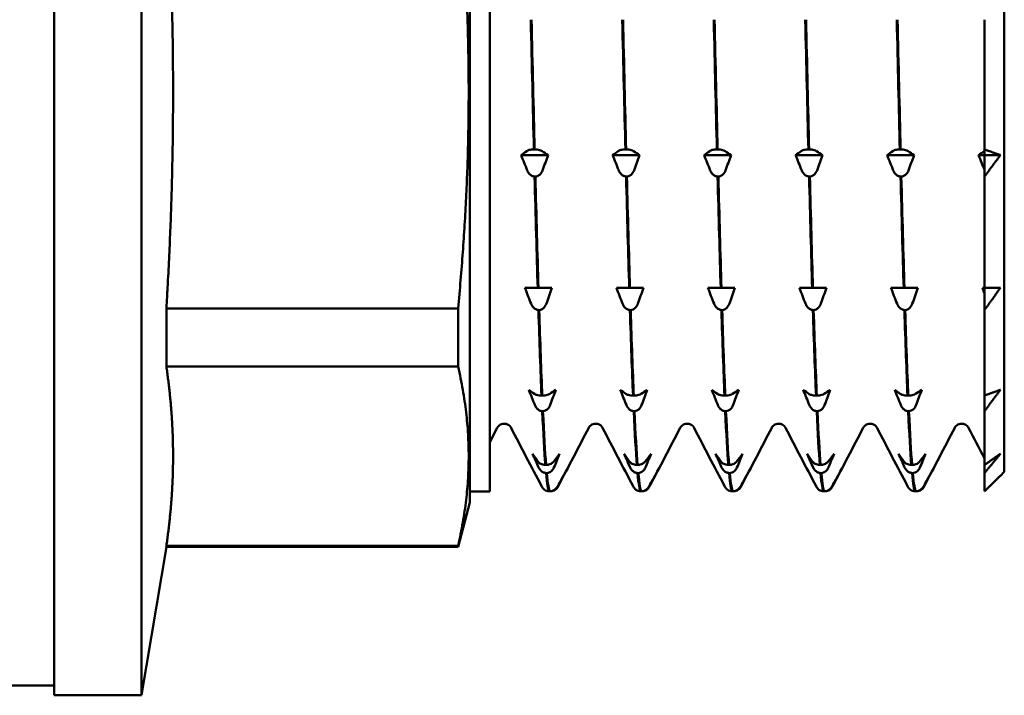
# Model space of a CAD drawing. Header units: millimetres. Extents: x 65 to 370, y 57 to 247.
# Tile 9 of 24: x 113 to 138, y 174 to 192. Entities that reach past the tile are written whole.
import ezdxf

# ---------------------------------------------------------------- set-up
doc = ezdxf.new("R2010")
doc.units = ezdxf.units.MM
doc.layers.add('Видимый контур (ГОСТ)', color=7, linetype='Continuous', lineweight=50)

msp = doc.modelspace()

# ---------------------------------------------------------------- linework, layer by layer
at = {"layer": 'Видимый контур (ГОСТ)'}
for p, q in [((114.302, 217.999), (114.302, 174.499)), ((116.502, 217.999), (116.502, 174.499)), ((124.802, 179.369), (124.802, 213.13)), ((125.302, 212.849), (125.302, 179.649)), ((138.302, 212.349), (138.302, 180.149)), ((137.802, 191.572), (137.802, 188.294)), ((126.777, 188.149), (126.095, 188.149)), ((126.418, 188.294), (126.437, 188.294)), ((129.089, 188.149), (128.407, 188.149)), ((128.729, 188.294), (128.749, 188.294)), ((131.4, 188.149), (130.718, 188.149)), ((131.041, 188.294), (131.06, 188.294)), ((133.712, 188.149), (133.029, 188.149)), ((133.352, 188.294), (133.371, 188.294)), ((136.023, 188.149), (135.341, 188.149)), ((135.663, 188.294), (135.683, 188.294)), ((137.802, 188.149), (137.652, 188.149)), ((137.802, 188.149), (137.802, 188.294)), ((137.802, 188.258), (137.802, 188.149)), ((138.202, 188.149), (137.802, 188.149)), ((137.802, 187.609), (137.802, 188.149)), ((137.802, 188.149), (137.802, 187.776)), ((126.455, 187.609), (126.435, 187.609)), ((128.766, 187.609), (128.747, 187.609)), ((131.078, 187.609), (131.058, 187.609)), ((133.389, 187.609), (133.37, 187.609)), ((135.7, 187.609), (135.681, 187.609)), ((137.802, 187.609), (137.802, 184.794)), ((126.192, 184.794), (126.333, 184.794)), ((126.333, 184.794), (126.514, 184.794)), ((126.514, 184.794), (126.534, 184.794)), ((126.534, 184.794), (126.72, 184.794)), ((126.72, 184.794), (126.874, 184.794)), ((128.503, 184.794), (128.644, 184.794)), ((128.644, 184.794), (128.826, 184.794)), ((128.826, 184.794), (128.845, 184.794)), ((128.845, 184.794), (129.031, 184.794)), ((129.031, 184.794), (129.185, 184.794)), ((130.814, 184.794), (130.956, 184.794)), ((130.956, 184.794), (131.137, 184.794)), ((131.137, 184.794), (131.156, 184.794)), ((131.156, 184.794), (131.343, 184.794)), ((131.343, 184.794), (131.497, 184.794)), ((133.126, 184.794), (133.267, 184.794)), ((133.267, 184.794), (133.448, 184.794)), ((133.448, 184.794), (133.468, 184.794)), ((133.468, 184.794), (133.654, 184.794)), ((133.654, 184.794), (133.808, 184.794)), ((135.437, 184.794), (135.578, 184.794)), ((135.578, 184.794), (135.76, 184.794)), ((135.76, 184.794), (135.779, 184.794)), ((135.779, 184.794), (135.966, 184.794)), ((135.966, 184.794), (136.119, 184.794)), ((137.749, 184.794), (137.802, 184.794)), ((137.802, 184.235), (137.802, 184.794)), ((137.802, 184.794), (137.802, 184.656)), ((117.133, 184.278), (124.502, 184.278)), ((117.133, 184.278), (117.133, 182.807)), ((124.502, 184.278), (124.502, 182.807)), ((126.551, 184.235), (126.532, 184.235)), ((128.863, 184.235), (128.843, 184.235)), ((131.174, 184.235), (131.154, 184.235)), ((133.485, 184.235), (133.466, 184.235)), ((135.797, 184.235), (135.777, 184.235)), ((137.802, 184.235), (137.802, 182.075)), ((117.133, 182.807), (124.502, 182.807)), ((126.61, 182.075), (126.63, 182.075)), ((128.922, 182.075), (128.941, 182.075)), ((131.233, 182.075), (131.253, 182.075)), ((133.545, 182.075), (133.564, 182.075)), ((135.856, 182.075), (135.875, 182.075)), ((137.802, 181.68), (137.802, 182.075)), ((126.647, 181.68), (126.628, 181.68)), ((128.959, 181.68), (128.939, 181.68)), ((131.27, 181.68), (131.251, 181.68)), ((133.582, 181.68), (133.562, 181.68)), ((135.893, 181.68), (135.874, 181.68)), ((137.802, 181.68), (137.802, 180.322)), ((125.491, 181.261), (125.302, 180.898)), ((126.707, 180.322), (126.726, 180.322)), ((126.744, 180.117), (126.724, 180.117)), ((129.018, 180.322), (129.038, 180.322)), ((129.055, 180.117), (129.036, 180.117)), ((131.33, 180.322), (131.349, 180.322)), ((131.367, 180.117), (131.347, 180.117)), ((133.641, 180.322), (133.66, 180.322)), ((133.678, 180.117), (133.659, 180.117)), ((135.952, 180.322), (135.972, 180.322)), ((135.989, 180.117), (135.97, 180.117)), ((137.802, 180.117), (137.802, 180.322)), ((137.802, 180.117), (137.802, 179.654)), ((138.302, 180.149), (138.202, 180.049)), ((125.302, 179.649), (124.802, 179.649)), ((126.803, 179.654), (126.823, 179.654)), ((126.84, 179.654), (126.823, 179.654)), ((129.114, 179.654), (129.134, 179.654)), ((129.151, 179.654), (129.134, 179.654)), ((131.426, 179.654), (131.445, 179.654)), ((131.463, 179.654), (131.445, 179.654)), ((133.737, 179.654), (133.757, 179.654)), ((133.774, 179.654), (133.757, 179.654)), ((136.049, 179.654), (136.068, 179.654)), ((136.086, 179.654), (136.068, 179.654)), ((124.802, 179.369), (124.502, 178.249)), ((117.133, 178.249), (116.502, 174.499)), ((117.133, 178.279), (124.502, 178.279)), ((117.133, 178.279), (117.133, 178.249)), ((117.133, 178.249), (124.502, 178.249)), ((124.502, 178.279), (124.502, 178.249)), ((114.302, 174.749), (108.302, 174.749)), ((116.502, 174.499), (114.302, 174.499))]:
    msp.add_line(p, q, dxfattribs=at)
for points, weights in [([(117.302, 189.744), (117.302, 192.398), (117.133, 195.209)], [1, 1.03152033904, 1.03363323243]), ([(124.502, 184.278), (125.023, 189.744), (124.502, 195.209)], [1, 1.05882352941, 1]), ([(117.133, 184.278), (117.302, 187.089), (117.302, 189.744)], [1.03363323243, 1.03152033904, 1]), ([(137.802, 188.294), (138.007, 188.221), (138.202, 188.149)], [1, 1.00018271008, 1.00007486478]), ([(138.202, 188.149), (138.007, 187.883), (137.802, 187.609)], [1.00007486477, 1.00018271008, 1]), ([(137.802, 184.794), (138.007, 184.794), (138.202, 184.794)], [1, 1.00018271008, 1.00007486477]), ([(138.202, 184.794), (138.007, 184.518), (137.802, 184.235)], [1.00007486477, 1.00018271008, 1]), ([(117.302, 180.543), (117.302, 181.643), (117.133, 182.807)], [1, 1.03152033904, 1.03363323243]), ([(124.502, 178.279), (125.023, 180.543), (124.502, 182.807)], [1, 1.05882352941, 1]), ([(137.802, 182.075), (138.007, 182.148), (138.202, 182.22)], [1, 1.00018271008, 1.00007486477]), ([(138.202, 182.22), (138.007, 181.953), (137.802, 181.68)], [1.00007486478, 1.00018271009, 1]), ([(137.802, 180.322), (138.007, 180.463), (138.202, 180.601)], [1, 1.00018271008, 1.00007486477]), ([(138.202, 180.601), (138.007, 180.362), (137.802, 180.117)], [1.00007486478, 1.00018271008, 1]), ([(117.133, 178.279), (117.302, 179.444), (117.302, 180.543)], [1.03363323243, 1.03152033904, 1]), ([(137.802, 179.654), (138.007, 179.854), (138.202, 180.049)], [1, 1.00018271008, 1.00007486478])]:
    msp.add_rational_spline(points, weights, degree=2, dxfattribs=at)
for points in [[(126.339, 191.572), (126.365, 190.435), (126.392, 189.334), (126.418, 188.294)], [(126.437, 188.294), (126.411, 189.334), (126.385, 190.435), (126.358, 191.572)], [(128.65, 191.572), (128.677, 190.435), (128.703, 189.334), (128.729, 188.294)], [(128.749, 188.294), (128.722, 189.334), (128.696, 190.435), (128.67, 191.572)], [(130.962, 191.572), (130.988, 190.435), (131.014, 189.334), (131.041, 188.294)], [(131.06, 188.294), (131.034, 189.334), (131.008, 190.435), (130.981, 191.572)], [(133.273, 191.572), (133.3, 190.435), (133.326, 189.334), (133.352, 188.294)], [(133.371, 188.294), (133.345, 189.334), (133.319, 190.435), (133.293, 191.572)], [(135.585, 191.572), (135.611, 190.435), (135.637, 189.334), (135.663, 188.294)], [(135.683, 188.294), (135.657, 189.334), (135.63, 190.435), (135.604, 191.572)], [(126.095, 188.149), (126.142, 188.184), (126.189, 188.218), (126.236, 188.252)], [(126.249, 187.765), (126.197, 187.893), (126.146, 188.021), (126.095, 188.149)], [(126.624, 188.252), (126.675, 188.218), (126.726, 188.184), (126.777, 188.149)], [(126.777, 188.149), (126.731, 188.021), (126.684, 187.893), (126.636, 187.765)], [(128.407, 188.149), (128.453, 188.184), (128.5, 188.218), (128.548, 188.252)], [(128.56, 187.765), (128.509, 187.893), (128.458, 188.021), (128.407, 188.149)], [(128.935, 188.252), (128.987, 188.218), (129.038, 188.184), (129.089, 188.149)], [(129.089, 188.149), (129.042, 188.021), (128.995, 187.893), (128.948, 187.765)], [(130.718, 188.149), (130.765, 188.184), (130.812, 188.218), (130.859, 188.252)], [(130.872, 187.765), (130.82, 187.893), (130.769, 188.021), (130.718, 188.149)], [(131.246, 188.252), (131.298, 188.218), (131.349, 188.184), (131.4, 188.149)], [(131.4, 188.149), (131.354, 188.021), (131.306, 187.893), (131.259, 187.765)], [(133.029, 188.149), (133.076, 188.184), (133.123, 188.218), (133.171, 188.252)], [(133.183, 187.765), (133.132, 187.893), (133.08, 188.021), (133.029, 188.149)], [(133.558, 188.252), (133.609, 188.218), (133.661, 188.184), (133.712, 188.149)], [(133.712, 188.149), (133.665, 188.021), (133.618, 187.893), (133.57, 187.765)], [(135.341, 188.149), (135.388, 188.184), (135.435, 188.218), (135.482, 188.252)], [(135.495, 187.765), (135.443, 187.893), (135.392, 188.021), (135.341, 188.149)], [(135.869, 188.252), (135.921, 188.218), (135.972, 188.184), (136.023, 188.149)], [(136.023, 188.149), (135.976, 188.021), (135.929, 187.893), (135.882, 187.765)], [(137.652, 188.149), (137.699, 188.184), (137.746, 188.218), (137.793, 188.252)], [(137.802, 187.776), (137.752, 187.9), (137.702, 188.025), (137.652, 188.149)], [(137.793, 188.252), (137.796, 188.254), (137.799, 188.256), (137.802, 188.258)], [(126.435, 187.609), (126.462, 186.597), (126.488, 185.652), (126.514, 184.794)], [(126.534, 184.794), (126.507, 185.652), (126.481, 186.597), (126.455, 187.609)], [(128.747, 187.609), (128.773, 186.597), (128.799, 185.652), (128.826, 184.794)], [(128.845, 184.794), (128.819, 185.652), (128.792, 186.597), (128.766, 187.609)], [(131.058, 187.609), (131.084, 186.597), (131.111, 185.652), (131.137, 184.794)], [(131.156, 184.794), (131.13, 185.652), (131.104, 186.597), (131.078, 187.609)], [(133.37, 187.609), (133.396, 186.597), (133.422, 185.652), (133.448, 184.794)], [(133.468, 184.794), (133.442, 185.652), (133.415, 186.597), (133.389, 187.609)], [(135.681, 187.609), (135.707, 186.597), (135.734, 185.652), (135.76, 184.794)], [(135.779, 184.794), (135.753, 185.652), (135.727, 186.597), (135.7, 187.609)], [(126.345, 184.397), (126.294, 184.529), (126.242, 184.662), (126.192, 184.794)], [(126.874, 184.794), (126.827, 184.662), (126.78, 184.529), (126.732, 184.397)], [(128.657, 184.397), (128.605, 184.529), (128.554, 184.662), (128.503, 184.794)], [(129.185, 184.794), (129.138, 184.662), (129.091, 184.529), (129.044, 184.397)], [(130.968, 184.397), (130.917, 184.529), (130.865, 184.662), (130.814, 184.794)], [(131.497, 184.794), (131.45, 184.662), (131.403, 184.529), (131.355, 184.397)], [(133.28, 184.397), (133.228, 184.529), (133.177, 184.662), (133.126, 184.794)], [(133.808, 184.794), (133.761, 184.662), (133.714, 184.529), (133.667, 184.397)], [(135.591, 184.397), (135.539, 184.529), (135.488, 184.662), (135.437, 184.794)], [(136.119, 184.794), (136.073, 184.662), (136.026, 184.529), (135.978, 184.397)], [(137.802, 184.656), (137.784, 184.702), (137.766, 184.748), (137.749, 184.794)], [(126.532, 184.235), (126.558, 183.417), (126.584, 182.692), (126.61, 182.075)], [(126.63, 182.075), (126.604, 182.692), (126.577, 183.417), (126.551, 184.235)], [(128.843, 184.235), (128.869, 183.417), (128.896, 182.692), (128.922, 182.075)], [(128.941, 182.075), (128.915, 182.692), (128.889, 183.417), (128.863, 184.235)], [(131.154, 184.235), (131.181, 183.417), (131.207, 182.692), (131.233, 182.075)], [(131.253, 182.075), (131.226, 182.692), (131.2, 183.417), (131.174, 184.235)], [(133.466, 184.235), (133.492, 183.417), (133.518, 182.692), (133.545, 182.075)], [(133.564, 182.075), (133.538, 182.692), (133.512, 183.417), (133.485, 184.235)], [(135.777, 184.235), (135.804, 183.417), (135.83, 182.692), (135.856, 182.075)], [(135.875, 182.075), (135.849, 182.692), (135.823, 183.417), (135.797, 184.235)], [(126.442, 181.836), (126.39, 181.964), (126.339, 182.092), (126.288, 182.22)], [(126.288, 182.22), (126.335, 182.185), (126.382, 182.151), (126.429, 182.117)], [(126.816, 182.117), (126.868, 182.151), (126.919, 182.185), (126.97, 182.22)], [(126.97, 182.22), (126.923, 182.092), (126.876, 181.964), (126.829, 181.836)], [(128.599, 182.22), (128.646, 182.185), (128.693, 182.151), (128.74, 182.117)], [(128.753, 181.836), (128.701, 181.964), (128.65, 182.092), (128.599, 182.22)], [(129.128, 182.117), (129.179, 182.151), (129.231, 182.185), (129.281, 182.22)], [(129.281, 182.22), (129.235, 182.092), (129.188, 181.964), (129.14, 181.836)], [(130.911, 182.22), (130.957, 182.185), (131.004, 182.151), (131.052, 182.117)], [(131.064, 181.836), (131.013, 181.964), (130.962, 182.092), (130.911, 182.22)], [(131.439, 182.117), (131.491, 182.151), (131.542, 182.185), (131.593, 182.22)], [(131.593, 182.22), (131.546, 182.092), (131.499, 181.964), (131.452, 181.836)], [(133.222, 182.22), (133.269, 182.185), (133.316, 182.151), (133.363, 182.117)], [(133.376, 181.836), (133.324, 181.964), (133.273, 182.092), (133.222, 182.22)], [(133.75, 182.117), (133.802, 182.151), (133.853, 182.185), (133.904, 182.22)], [(133.904, 182.22), (133.858, 182.092), (133.81, 181.964), (133.763, 181.836)], [(135.533, 182.22), (135.58, 182.185), (135.627, 182.151), (135.675, 182.117)], [(135.687, 181.836), (135.636, 181.964), (135.584, 182.092), (135.533, 182.22)], [(136.062, 182.117), (136.113, 182.151), (136.165, 182.185), (136.216, 182.22)], [(136.216, 182.22), (136.169, 182.092), (136.122, 181.964), (136.074, 181.836)], [(126.628, 181.68), (126.654, 181.112), (126.681, 180.656), (126.707, 180.322)], [(126.726, 180.322), (126.7, 180.656), (126.674, 181.112), (126.647, 181.68)], [(128.939, 181.68), (128.966, 181.112), (128.992, 180.656), (129.018, 180.322)], [(129.038, 180.322), (129.011, 180.656), (128.985, 181.112), (128.959, 181.68)], [(131.251, 181.68), (131.277, 181.112), (131.303, 180.656), (131.33, 180.322)], [(131.349, 180.322), (131.323, 180.656), (131.296, 181.112), (131.27, 181.68)], [(133.562, 181.68), (133.588, 181.112), (133.615, 180.656), (133.641, 180.322)], [(133.66, 180.322), (133.634, 180.656), (133.608, 181.112), (133.582, 181.68)], [(135.874, 181.68), (135.9, 181.112), (135.926, 180.656), (135.952, 180.322)], [(135.972, 180.322), (135.946, 180.656), (135.919, 181.112), (135.893, 181.68)], [(126.612, 179.781), (126.355, 180.274), (126.098, 180.768), (125.841, 181.261)], [(127.802, 181.261), (127.545, 180.768), (127.288, 180.274), (127.031, 179.781)], [(128.924, 179.781), (128.667, 180.274), (128.409, 180.768), (128.152, 181.261)], [(130.114, 181.261), (129.856, 180.768), (129.599, 180.274), (129.342, 179.781)], [(131.235, 179.781), (130.978, 180.274), (130.721, 180.768), (130.464, 181.261)], [(132.425, 181.261), (132.168, 180.768), (131.911, 180.274), (131.654, 179.781)], [(133.546, 179.781), (133.289, 180.274), (133.032, 180.768), (132.775, 181.261)], [(134.736, 181.261), (134.479, 180.768), (134.222, 180.274), (133.965, 179.781)], [(135.858, 179.781), (135.601, 180.274), (135.344, 180.768), (135.087, 181.261)], [(137.048, 181.261), (136.791, 180.768), (136.534, 180.274), (136.277, 179.781)], [(137.802, 180.486), (137.667, 180.745), (137.533, 181.003), (137.398, 181.261)], [(126.538, 180.257), (126.486, 180.372), (126.435, 180.486), (126.384, 180.601)], [(126.384, 180.601), (126.431, 180.535), (126.478, 180.469), (126.525, 180.403)], [(126.913, 180.403), (126.964, 180.469), (127.015, 180.535), (127.066, 180.601)], [(127.066, 180.601), (127.02, 180.486), (126.973, 180.372), (126.925, 180.257)], [(128.696, 180.601), (128.742, 180.535), (128.789, 180.469), (128.837, 180.403)], [(128.849, 180.257), (128.798, 180.372), (128.747, 180.486), (128.696, 180.601)], [(129.224, 180.403), (129.276, 180.469), (129.327, 180.535), (129.378, 180.601)], [(129.378, 180.601), (129.331, 180.486), (129.284, 180.372), (129.237, 180.257)], [(131.007, 180.601), (131.054, 180.535), (131.101, 180.469), (131.148, 180.403)], [(131.161, 180.257), (131.109, 180.372), (131.058, 180.486), (131.007, 180.601)], [(131.535, 180.403), (131.587, 180.469), (131.638, 180.535), (131.689, 180.601)], [(131.689, 180.601), (131.642, 180.486), (131.595, 180.372), (131.548, 180.257)], [(133.318, 180.601), (133.365, 180.535), (133.412, 180.469), (133.46, 180.403)], [(133.472, 180.257), (133.421, 180.372), (133.369, 180.486), (133.318, 180.601)], [(133.847, 180.403), (133.898, 180.469), (133.95, 180.535), (134.001, 180.601)], [(134.001, 180.601), (133.954, 180.486), (133.907, 180.372), (133.859, 180.257)], [(135.63, 180.601), (135.676, 180.535), (135.724, 180.469), (135.771, 180.403)], [(135.784, 180.257), (135.732, 180.372), (135.681, 180.486), (135.63, 180.601)], [(136.158, 180.403), (136.21, 180.469), (136.261, 180.535), (136.312, 180.601)], [(136.312, 180.601), (136.265, 180.486), (136.218, 180.372), (136.171, 180.257)], [(126.724, 180.117), (126.751, 179.838), (126.777, 179.682), (126.803, 179.654)], [(126.823, 179.654), (126.796, 179.682), (126.77, 179.838), (126.744, 180.117)], [(129.036, 180.117), (129.062, 179.838), (129.088, 179.682), (129.114, 179.654)], [(129.134, 179.654), (129.108, 179.682), (129.081, 179.838), (129.055, 180.117)], [(131.347, 180.117), (131.373, 179.838), (131.4, 179.682), (131.426, 179.654)], [(131.445, 179.654), (131.419, 179.682), (131.393, 179.838), (131.367, 180.117)], [(133.659, 180.117), (133.685, 179.838), (133.711, 179.682), (133.737, 179.654)], [(133.757, 179.654), (133.73, 179.682), (133.704, 179.838), (133.678, 180.117)], [(135.97, 180.117), (135.996, 179.838), (136.022, 179.682), (136.049, 179.654)], [(136.068, 179.654), (136.042, 179.682), (136.016, 179.838), (135.989, 180.117)], [(127.009, 179.768), (127.06, 179.862), (127.112, 179.955), (127.163, 180.049)], [(127.163, 180.049), (127.116, 179.955), (127.069, 179.862), (127.021, 179.768)], [(129.32, 179.768), (129.372, 179.862), (129.423, 179.955), (129.474, 180.049)], [(129.474, 180.049), (129.427, 179.955), (129.38, 179.862), (129.333, 179.768)], [(131.632, 179.768), (131.683, 179.862), (131.735, 179.955), (131.785, 180.049)], [(131.785, 180.049), (131.739, 179.955), (131.692, 179.862), (131.644, 179.768)], [(133.943, 179.768), (133.995, 179.862), (134.046, 179.955), (134.097, 180.049)], [(134.097, 180.049), (134.05, 179.955), (134.003, 179.862), (133.956, 179.768)], [(136.254, 179.768), (136.306, 179.862), (136.357, 179.955), (136.408, 180.049)], [(136.408, 180.049), (136.362, 179.955), (136.314, 179.862), (136.267, 179.768)], [(126.666, 179.71), (126.635, 179.738), (126.622, 179.762), (126.612, 179.781)], [(127.031, 179.781), (127.021, 179.762), (127.008, 179.738), (126.977, 179.71)], [(128.977, 179.71), (128.947, 179.738), (128.934, 179.762), (128.924, 179.781)], [(129.342, 179.781), (129.332, 179.762), (129.319, 179.738), (129.289, 179.71)], [(131.289, 179.71), (131.258, 179.738), (131.245, 179.762), (131.235, 179.781)], [(131.654, 179.781), (131.644, 179.762), (131.631, 179.738), (131.6, 179.71)], [(133.6, 179.71), (133.569, 179.738), (133.556, 179.762), (133.546, 179.781)], [(133.965, 179.781), (133.955, 179.762), (133.942, 179.738), (133.912, 179.71)], [(135.911, 179.71), (135.881, 179.738), (135.868, 179.762), (135.858, 179.781)], [(136.277, 179.781), (136.267, 179.762), (136.253, 179.738), (136.223, 179.71)]]:
    msp.add_open_spline(points, degree=3, dxfattribs=at)
for points, knots in [([(126.236, 188.252), (126.244, 188.257), (126.253, 188.262), (126.274, 188.272), (126.286, 188.276), (126.317, 188.284), (126.337, 188.287), (126.377, 188.292), (126.397, 188.294), (126.418, 188.294)], [-0.02572708, -0.02572708, -0.02572708, -0.02572708, -0.01933654, -0.01933654, -0.01337878, -0.01337878, -0.00623494, -0.00623494, 0, 0, 0, 0]), ([(126.437, 188.294), (126.449, 188.294), (126.46, 188.293), (126.482, 188.292), (126.493, 188.291), (126.525, 188.287), (126.545, 188.283), (126.587, 188.271), (126.608, 188.262), (126.624, 188.252)], [-0.02885716, -0.02885716, -0.02885716, -0.02885716, -0.02499573, -0.02499573, -0.02102795, -0.02102795, -0.01254855, -0.01254855, 0, 0, 0, 0]), ([(128.548, 188.252), (128.555, 188.257), (128.564, 188.262), (128.586, 188.272), (128.598, 188.276), (128.629, 188.284), (128.648, 188.287), (128.688, 188.292), (128.709, 188.294), (128.729, 188.294)], [-0.02572708, -0.02572708, -0.02572708, -0.02572708, -0.01933654, -0.01933654, -0.01337878, -0.01337878, -0.00623494, -0.00623494, 0, 0, 0, 0]), ([(128.749, 188.294), (128.76, 188.294), (128.771, 188.293), (128.793, 188.292), (128.804, 188.291), (128.837, 188.287), (128.856, 188.283), (128.899, 188.271), (128.92, 188.262), (128.935, 188.252)], [-0.02885716, -0.02885716, -0.02885716, -0.02885716, -0.02499573, -0.02499573, -0.02102795, -0.02102795, -0.01254855, -0.01254855, 0, 0, 0, 0]), ([(130.859, 188.252), (130.867, 188.257), (130.876, 188.262), (130.897, 188.272), (130.909, 188.276), (130.94, 188.284), (130.959, 188.287), (131, 188.292), (131.02, 188.294), (131.041, 188.294)], [-0.02572708, -0.02572708, -0.02572708, -0.02572708, -0.01933654, -0.01933654, -0.01337878, -0.01337878, -0.00623494, -0.00623494, 0, 0, 0, 0]), ([(131.06, 188.294), (131.071, 188.294), (131.082, 188.293), (131.105, 188.292), (131.115, 188.291), (131.148, 188.287), (131.168, 188.283), (131.21, 188.271), (131.231, 188.262), (131.246, 188.252)], [-0.02885716, -0.02885716, -0.02885716, -0.02885716, -0.02499573, -0.02499573, -0.02102795, -0.02102795, -0.01254855, -0.01254855, 0, 0, 0, 0]), ([(133.171, 188.252), (133.178, 188.257), (133.187, 188.262), (133.208, 188.272), (133.221, 188.276), (133.251, 188.284), (133.271, 188.287), (133.311, 188.292), (133.331, 188.294), (133.352, 188.294)], [-0.02572708, -0.02572708, -0.02572708, -0.02572708, -0.01933654, -0.01933654, -0.01337878, -0.01337878, -0.00623494, -0.00623494, 0, 0, 0, 0]), ([(133.371, 188.294), (133.383, 188.294), (133.394, 188.293), (133.416, 188.292), (133.427, 188.291), (133.459, 188.287), (133.479, 188.283), (133.522, 188.271), (133.543, 188.262), (133.558, 188.252)], [-0.02885716, -0.02885716, -0.02885716, -0.02885716, -0.02499573, -0.02499573, -0.02102795, -0.02102795, -0.01254855, -0.01254855, 0, 0, 0, 0]), ([(135.482, 188.252), (135.489, 188.257), (135.498, 188.262), (135.52, 188.272), (135.532, 188.276), (135.563, 188.284), (135.582, 188.287), (135.623, 188.292), (135.643, 188.294), (135.663, 188.294)], [-0.02572708, -0.02572708, -0.02572708, -0.02572708, -0.01933654, -0.01933654, -0.01337878, -0.01337878, -0.00623494, -0.00623494, 0, 0, 0, 0]), ([(135.683, 188.294), (135.694, 188.294), (135.705, 188.293), (135.727, 188.292), (135.738, 188.291), (135.771, 188.287), (135.791, 188.283), (135.833, 188.271), (135.854, 188.262), (135.869, 188.252)], [-0.02885716, -0.02885716, -0.02885716, -0.02885716, -0.02499573, -0.02499573, -0.02102795, -0.02102795, -0.01254855, -0.01254855, 0, 0, 0, 0]), ([(126.435, 187.609), (126.424, 187.61), (126.413, 187.612), (126.391, 187.617), (126.38, 187.621), (126.347, 187.637), (126.328, 187.652), (126.285, 187.695), (126.264, 187.728), (126.249, 187.765)], [-0.02885716, -0.02885716, -0.02885716, -0.02885716, -0.02499573, -0.02499573, -0.02102795, -0.02102795, -0.01254855, -0.01254855, 0, 0, 0, 0]), ([(126.636, 187.765), (126.629, 187.746), (126.62, 187.727), (126.598, 187.693), (126.586, 187.678), (126.555, 187.647), (126.536, 187.634), (126.496, 187.615), (126.476, 187.61), (126.455, 187.609)], [-0.02572708, -0.02572708, -0.02572708, -0.02572708, -0.01933654, -0.01933654, -0.01337878, -0.01337878, -0.00623494, -0.00623494, 0, 0, 0, 0]), ([(128.747, 187.609), (128.736, 187.61), (128.724, 187.612), (128.702, 187.617), (128.691, 187.621), (128.659, 187.637), (128.639, 187.652), (128.597, 187.695), (128.576, 187.728), (128.56, 187.765)], [-0.02885716, -0.02885716, -0.02885716, -0.02885716, -0.02499573, -0.02499573, -0.02102795, -0.02102795, -0.01254855, -0.01254855, 0, 0, 0, 0]), ([(128.948, 187.765), (128.94, 187.746), (128.931, 187.727), (128.91, 187.693), (128.898, 187.678), (128.867, 187.647), (128.848, 187.634), (128.807, 187.615), (128.787, 187.61), (128.766, 187.609)], [-0.02572708, -0.02572708, -0.02572708, -0.02572708, -0.01933654, -0.01933654, -0.01337878, -0.01337878, -0.00623494, -0.00623494, 0, 0, 0, 0]), ([(131.058, 187.609), (131.047, 187.61), (131.036, 187.612), (131.014, 187.617), (131.003, 187.621), (130.97, 187.637), (130.95, 187.652), (130.908, 187.695), (130.887, 187.728), (130.872, 187.765)], [-0.02885716, -0.02885716, -0.02885716, -0.02885716, -0.02499573, -0.02499573, -0.02102795, -0.02102795, -0.01254855, -0.01254855, 0, 0, 0, 0]), ([(131.259, 187.765), (131.252, 187.746), (131.243, 187.727), (131.221, 187.693), (131.209, 187.678), (131.178, 187.647), (131.159, 187.634), (131.118, 187.615), (131.098, 187.61), (131.078, 187.609)], [-0.02572708, -0.02572708, -0.02572708, -0.02572708, -0.01933654, -0.01933654, -0.01337878, -0.01337878, -0.00623494, -0.00623494, 0, 0, 0, 0]), ([(133.37, 187.609), (133.358, 187.61), (133.347, 187.612), (133.325, 187.617), (133.314, 187.621), (133.282, 187.637), (133.262, 187.652), (133.219, 187.695), (133.198, 187.728), (133.183, 187.765)], [-0.02885716, -0.02885716, -0.02885716, -0.02885716, -0.02499573, -0.02499573, -0.02102795, -0.02102795, -0.01254855, -0.01254855, 0, 0, 0, 0]), ([(133.57, 187.765), (133.563, 187.746), (133.554, 187.727), (133.533, 187.693), (133.52, 187.678), (133.49, 187.647), (133.47, 187.634), (133.43, 187.615), (133.41, 187.61), (133.389, 187.609)], [-0.02572708, -0.02572708, -0.02572708, -0.02572708, -0.01933654, -0.01933654, -0.01337878, -0.01337878, -0.00623494, -0.00623494, 0, 0, 0, 0]), ([(135.681, 187.609), (135.67, 187.61), (135.659, 187.612), (135.636, 187.617), (135.626, 187.621), (135.593, 187.637), (135.573, 187.652), (135.531, 187.695), (135.51, 187.728), (135.495, 187.765)], [-0.02885716, -0.02885716, -0.02885716, -0.02885716, -0.02499573, -0.02499573, -0.02102795, -0.02102795, -0.01254855, -0.01254855, 0, 0, 0, 0]), ([(135.882, 187.765), (135.875, 187.746), (135.865, 187.727), (135.844, 187.693), (135.832, 187.678), (135.801, 187.647), (135.782, 187.634), (135.741, 187.615), (135.721, 187.61), (135.7, 187.609)], [-0.02572708, -0.02572708, -0.02572708, -0.02572708, -0.01933654, -0.01933654, -0.01337878, -0.01337878, -0.00623494, -0.00623494, 0, 0, 0, 0]), ([(126.532, 184.235), (126.52, 184.236), (126.509, 184.238), (126.487, 184.244), (126.476, 184.248), (126.444, 184.264), (126.424, 184.279), (126.381, 184.324), (126.361, 184.358), (126.345, 184.397)], [-0.02885716, -0.02885716, -0.02885716, -0.02885716, -0.02499573, -0.02499573, -0.02102795, -0.02102795, -0.01254855, -0.01254855, 0, 0, 0, 0]), ([(126.732, 184.397), (126.725, 184.377), (126.716, 184.357), (126.695, 184.322), (126.683, 184.306), (126.652, 184.275), (126.632, 184.26), (126.592, 184.241), (126.572, 184.236), (126.551, 184.235)], [-0.02572708, -0.02572708, -0.02572708, -0.02572708, -0.01933654, -0.01933654, -0.01337878, -0.01337878, -0.00623494, -0.00623494, 0, 0, 0, 0]), ([(128.843, 184.235), (128.832, 184.236), (128.821, 184.238), (128.799, 184.244), (128.788, 184.248), (128.755, 184.264), (128.735, 184.279), (128.693, 184.324), (128.672, 184.358), (128.657, 184.397)], [-0.02885716, -0.02885716, -0.02885716, -0.02885716, -0.02499573, -0.02499573, -0.02102795, -0.02102795, -0.01254855, -0.01254855, 0, 0, 0, 0]), ([(129.044, 184.397), (129.037, 184.377), (129.028, 184.357), (129.006, 184.322), (128.994, 184.306), (128.963, 184.275), (128.944, 184.26), (128.903, 184.241), (128.883, 184.236), (128.863, 184.235)], [-0.02572708, -0.02572708, -0.02572708, -0.02572708, -0.01933654, -0.01933654, -0.01337878, -0.01337878, -0.00623494, -0.00623494, 0, 0, 0, 0]), ([(131.154, 184.235), (131.143, 184.236), (131.132, 184.238), (131.11, 184.244), (131.099, 184.248), (131.067, 184.264), (131.047, 184.279), (131.004, 184.324), (130.983, 184.358), (130.968, 184.397)], [-0.02885716, -0.02885716, -0.02885716, -0.02885716, -0.02499573, -0.02499573, -0.02102795, -0.02102795, -0.01254855, -0.01254855, 0, 0, 0, 0]), ([(131.355, 184.397), (131.348, 184.377), (131.339, 184.357), (131.317, 184.322), (131.305, 184.306), (131.275, 184.275), (131.255, 184.26), (131.215, 184.241), (131.195, 184.236), (131.174, 184.235)], [-0.02572708, -0.02572708, -0.02572708, -0.02572708, -0.01933654, -0.01933654, -0.01337878, -0.01337878, -0.00623494, -0.00623494, 0, 0, 0, 0]), ([(133.466, 184.235), (133.455, 184.236), (133.443, 184.238), (133.421, 184.244), (133.411, 184.248), (133.378, 184.264), (133.358, 184.279), (133.316, 184.324), (133.295, 184.358), (133.28, 184.397)], [-0.02885716, -0.02885716, -0.02885716, -0.02885716, -0.02499573, -0.02499573, -0.02102795, -0.02102795, -0.01254855, -0.01254855, 0, 0, 0, 0]), ([(133.667, 184.397), (133.659, 184.377), (133.65, 184.357), (133.629, 184.322), (133.617, 184.306), (133.586, 184.275), (133.567, 184.26), (133.526, 184.241), (133.506, 184.236), (133.485, 184.235)], [-0.02572708, -0.02572708, -0.02572708, -0.02572708, -0.01933654, -0.01933654, -0.01337878, -0.01337878, -0.00623494, -0.00623494, 0, 0, 0, 0]), ([(135.777, 184.235), (135.766, 184.236), (135.755, 184.238), (135.733, 184.244), (135.722, 184.248), (135.689, 184.264), (135.67, 184.279), (135.627, 184.324), (135.606, 184.358), (135.591, 184.397)], [-0.02885716, -0.02885716, -0.02885716, -0.02885716, -0.02499573, -0.02499573, -0.02102795, -0.02102795, -0.01254855, -0.01254855, 0, 0, 0, 0]), ([(135.978, 184.397), (135.971, 184.377), (135.962, 184.357), (135.94, 184.322), (135.928, 184.306), (135.897, 184.275), (135.878, 184.26), (135.838, 184.241), (135.817, 184.236), (135.797, 184.235)], [-0.02572708, -0.02572708, -0.02572708, -0.02572708, -0.01933654, -0.01933654, -0.01337878, -0.01337878, -0.00623494, -0.00623494, 0, 0, 0, 0]), ([(126.429, 182.117), (126.436, 182.112), (126.445, 182.107), (126.467, 182.097), (126.479, 182.093), (126.51, 182.085), (126.529, 182.081), (126.57, 182.077), (126.59, 182.075), (126.61, 182.075)], [-0.02572708, -0.02572708, -0.02572708, -0.02572708, -0.01933654, -0.01933654, -0.01337878, -0.01337878, -0.00623494, -0.00623494, 0, 0, 0, 0]), ([(126.63, 182.075), (126.641, 182.075), (126.652, 182.076), (126.674, 182.077), (126.685, 182.078), (126.718, 182.082), (126.738, 182.086), (126.78, 182.098), (126.801, 182.107), (126.816, 182.117)], [-0.02885716, -0.02885716, -0.02885716, -0.02885716, -0.02499573, -0.02499573, -0.02102795, -0.02102795, -0.01254855, -0.01254855, 0, 0, 0, 0]), ([(128.74, 182.117), (128.748, 182.112), (128.757, 182.107), (128.778, 182.097), (128.79, 182.093), (128.821, 182.085), (128.841, 182.081), (128.881, 182.077), (128.901, 182.075), (128.922, 182.075)], [-0.02572708, -0.02572708, -0.02572708, -0.02572708, -0.01933654, -0.01933654, -0.01337878, -0.01337878, -0.00623494, -0.00623494, 0, 0, 0, 0]), ([(128.941, 182.075), (128.953, 182.075), (128.964, 182.076), (128.986, 182.077), (128.997, 182.078), (129.029, 182.082), (129.049, 182.086), (129.091, 182.098), (129.112, 182.107), (129.128, 182.117)], [-0.02885716, -0.02885716, -0.02885716, -0.02885716, -0.02499573, -0.02499573, -0.02102795, -0.02102795, -0.01254855, -0.01254855, 0, 0, 0, 0]), ([(131.052, 182.117), (131.059, 182.112), (131.068, 182.107), (131.09, 182.097), (131.102, 182.093), (131.133, 182.085), (131.152, 182.081), (131.192, 182.077), (131.213, 182.075), (131.233, 182.075)], [-0.02572708, -0.02572708, -0.02572708, -0.02572708, -0.01933654, -0.01933654, -0.01337878, -0.01337878, -0.00623494, -0.00623494, 0, 0, 0, 0]), ([(131.253, 182.075), (131.264, 182.075), (131.275, 182.076), (131.297, 182.077), (131.308, 182.078), (131.341, 182.082), (131.36, 182.086), (131.403, 182.098), (131.424, 182.107), (131.439, 182.117)], [-0.02885716, -0.02885716, -0.02885716, -0.02885716, -0.02499573, -0.02499573, -0.02102795, -0.02102795, -0.01254855, -0.01254855, 0, 0, 0, 0]), ([(133.363, 182.117), (133.371, 182.112), (133.38, 182.107), (133.401, 182.097), (133.413, 182.093), (133.444, 182.085), (133.463, 182.081), (133.504, 182.077), (133.524, 182.075), (133.545, 182.075)], [-0.02572708, -0.02572708, -0.02572708, -0.02572708, -0.01933654, -0.01933654, -0.01337878, -0.01337878, -0.00623494, -0.00623494, 0, 0, 0, 0]), ([(133.564, 182.075), (133.575, 182.075), (133.586, 182.076), (133.609, 182.077), (133.619, 182.078), (133.652, 182.082), (133.672, 182.086), (133.714, 182.098), (133.735, 182.107), (133.75, 182.117)], [-0.02885716, -0.02885716, -0.02885716, -0.02885716, -0.02499573, -0.02499573, -0.02102795, -0.02102795, -0.01254855, -0.01254855, 0, 0, 0, 0]), ([(135.675, 182.117), (135.682, 182.112), (135.691, 182.107), (135.713, 182.097), (135.725, 182.093), (135.755, 182.085), (135.775, 182.081), (135.815, 182.077), (135.835, 182.075), (135.856, 182.075)], [-0.02572708, -0.02572708, -0.02572708, -0.02572708, -0.01933654, -0.01933654, -0.01337878, -0.01337878, -0.00623494, -0.00623494, 0, 0, 0, 0]), ([(135.875, 182.075), (135.887, 182.075), (135.898, 182.076), (135.92, 182.077), (135.931, 182.078), (135.963, 182.082), (135.983, 182.086), (136.026, 182.098), (136.047, 182.107), (136.062, 182.117)], [-0.02885716, -0.02885716, -0.02885716, -0.02885716, -0.02499573, -0.02499573, -0.02102795, -0.02102795, -0.01254855, -0.01254855, 0, 0, 0, 0]), ([(126.628, 181.68), (126.617, 181.68), (126.606, 181.682), (126.584, 181.688), (126.573, 181.692), (126.54, 181.708), (126.52, 181.722), (126.478, 181.765), (126.457, 181.798), (126.442, 181.836)], [-0.02885716, -0.02885716, -0.02885716, -0.02885716, -0.02499573, -0.02499573, -0.02102795, -0.02102795, -0.01254855, -0.01254855, 0, 0, 0, 0]), ([(126.829, 181.836), (126.822, 181.816), (126.812, 181.797), (126.791, 181.763), (126.779, 181.748), (126.748, 181.718), (126.729, 181.704), (126.688, 181.686), (126.668, 181.681), (126.647, 181.68)], [-0.02572708, -0.02572708, -0.02572708, -0.02572708, -0.01933654, -0.01933654, -0.01337878, -0.01337878, -0.00623494, -0.00623494, 0, 0, 0, 0]), ([(128.939, 181.68), (128.928, 181.68), (128.917, 181.682), (128.895, 181.688), (128.884, 181.692), (128.851, 181.708), (128.832, 181.722), (128.789, 181.765), (128.768, 181.798), (128.753, 181.836)], [-0.02885716, -0.02885716, -0.02885716, -0.02885716, -0.02499573, -0.02499573, -0.02102795, -0.02102795, -0.01254855, -0.01254855, 0, 0, 0, 0]), ([(129.14, 181.836), (129.133, 181.816), (129.124, 181.797), (129.102, 181.763), (129.09, 181.748), (129.059, 181.718), (129.04, 181.704), (129, 181.686), (128.98, 181.681), (128.959, 181.68)], [-0.02572708, -0.02572708, -0.02572708, -0.02572708, -0.01933654, -0.01933654, -0.01337878, -0.01337878, -0.00623494, -0.00623494, 0, 0, 0, 0]), ([(131.251, 181.68), (131.24, 181.68), (131.228, 181.682), (131.206, 181.688), (131.195, 181.692), (131.163, 181.708), (131.143, 181.722), (131.101, 181.765), (131.08, 181.798), (131.064, 181.836)], [-0.02885716, -0.02885716, -0.02885716, -0.02885716, -0.02499573, -0.02499573, -0.02102795, -0.02102795, -0.01254855, -0.01254855, 0, 0, 0, 0]), ([(131.452, 181.836), (131.444, 181.816), (131.435, 181.797), (131.414, 181.763), (131.402, 181.748), (131.371, 181.718), (131.352, 181.704), (131.311, 181.686), (131.291, 181.681), (131.27, 181.68)], [-0.02572708, -0.02572708, -0.02572708, -0.02572708, -0.01933654, -0.01933654, -0.01337878, -0.01337878, -0.00623494, -0.00623494, 0, 0, 0, 0]), ([(133.562, 181.68), (133.551, 181.68), (133.54, 181.682), (133.518, 181.688), (133.507, 181.692), (133.474, 181.708), (133.455, 181.722), (133.412, 181.765), (133.391, 181.798), (133.376, 181.836)], [-0.02885716, -0.02885716, -0.02885716, -0.02885716, -0.02499573, -0.02499573, -0.02102795, -0.02102795, -0.01254855, -0.01254855, 0, 0, 0, 0]), ([(133.763, 181.836), (133.756, 181.816), (133.747, 181.797), (133.725, 181.763), (133.713, 181.748), (133.682, 181.718), (133.663, 181.704), (133.622, 181.686), (133.602, 181.681), (133.582, 181.68)], [-0.02572708, -0.02572708, -0.02572708, -0.02572708, -0.01933654, -0.01933654, -0.01337878, -0.01337878, -0.00623494, -0.00623494, 0, 0, 0, 0]), ([(135.874, 181.68), (135.862, 181.68), (135.851, 181.682), (135.829, 181.688), (135.818, 181.692), (135.786, 181.708), (135.766, 181.722), (135.723, 181.765), (135.702, 181.798), (135.687, 181.836)], [-0.02885716, -0.02885716, -0.02885716, -0.02885716, -0.02499573, -0.02499573, -0.02102795, -0.02102795, -0.01254855, -0.01254855, 0, 0, 0, 0]), ([(136.074, 181.836), (136.067, 181.816), (136.058, 181.797), (136.037, 181.763), (136.024, 181.748), (135.994, 181.718), (135.974, 181.704), (135.934, 181.686), (135.914, 181.681), (135.893, 181.68)], [-0.02572708, -0.02572708, -0.02572708, -0.02572708, -0.01933654, -0.01933654, -0.01337878, -0.01337878, -0.00623494, -0.00623494, 0, 0, 0, 0]), ([(125.666, 181.361), (125.62, 181.361), (125.577, 181.344), (125.527, 181.31), (125.513, 181.294), (125.497, 181.273), (125.493, 181.266), (125.491, 181.261)], [0, 0, 0, 0, 0.02780371, 0.02780371, 0.05196147, 0.05196147, 0.07432923, 0.07432923, 0.07432923, 0.07432923]), ([(125.841, 181.261), (125.837, 181.269), (125.83, 181.283), (125.795, 181.317), (125.778, 181.33), (125.73, 181.353), (125.698, 181.361), (125.666, 181.361)], [0, 0, 0, 0, 0.03594986, 0.03594986, 0.05480461, 0.05480461, 0.07436131, 0.07436131, 0.07436131, 0.07436131]), ([(127.977, 181.361), (127.932, 181.361), (127.888, 181.344), (127.838, 181.31), (127.825, 181.294), (127.809, 181.273), (127.805, 181.266), (127.802, 181.261)], [0, 0, 0, 0, 0.02780371, 0.02780371, 0.05196147, 0.05196147, 0.07432923, 0.07432923, 0.07432923, 0.07432923]), ([(128.152, 181.261), (128.148, 181.269), (128.141, 181.283), (128.106, 181.317), (128.089, 181.33), (128.041, 181.353), (128.009, 181.361), (127.977, 181.361)], [0, 0, 0, 0, 0.03594986, 0.03594986, 0.05480461, 0.05480461, 0.07436131, 0.07436131, 0.07436131, 0.07436131]), ([(130.289, 181.361), (130.243, 181.361), (130.2, 181.344), (130.15, 181.31), (130.136, 181.294), (130.12, 181.273), (130.116, 181.266), (130.114, 181.261)], [0, 0, 0, 0, 0.02780371, 0.02780371, 0.05196147, 0.05196147, 0.07432923, 0.07432923, 0.07432923, 0.07432923]), ([(130.464, 181.261), (130.46, 181.269), (130.453, 181.283), (130.418, 181.317), (130.4, 181.33), (130.352, 181.353), (130.321, 181.361), (130.289, 181.361)], [0, 0, 0, 0, 0.03594986, 0.03594986, 0.05480461, 0.05480461, 0.07436131, 0.07436131, 0.07436131, 0.07436131]), ([(132.6, 181.361), (132.554, 181.361), (132.511, 181.344), (132.461, 181.31), (132.448, 181.294), (132.431, 181.273), (132.427, 181.266), (132.425, 181.261)], [0, 0, 0, 0, 0.02780371, 0.02780371, 0.05196147, 0.05196147, 0.07432923, 0.07432923, 0.07432923, 0.07432923]), ([(132.775, 181.261), (132.771, 181.269), (132.764, 181.283), (132.729, 181.317), (132.712, 181.33), (132.664, 181.353), (132.632, 181.361), (132.6, 181.361)], [0, 0, 0, 0, 0.03594986, 0.03594986, 0.05480461, 0.05480461, 0.07436131, 0.07436131, 0.07436131, 0.07436131]), ([(134.911, 181.361), (134.866, 181.361), (134.822, 181.344), (134.772, 181.31), (134.759, 181.294), (134.743, 181.273), (134.739, 181.266), (134.736, 181.261)], [0, 0, 0, 0, 0.02780371, 0.02780371, 0.05196147, 0.05196147, 0.07432923, 0.07432923, 0.07432923, 0.07432923]), ([(135.087, 181.261), (135.083, 181.269), (135.076, 181.283), (135.04, 181.317), (135.023, 181.33), (134.975, 181.353), (134.944, 181.361), (134.911, 181.361)], [0, 0, 0, 0, 0.03594986, 0.03594986, 0.05480461, 0.05480461, 0.07436131, 0.07436131, 0.07436131, 0.07436131]), ([(137.223, 181.361), (137.177, 181.361), (137.134, 181.344), (137.084, 181.31), (137.07, 181.294), (137.054, 181.273), (137.05, 181.266), (137.048, 181.261)], [0, 0, 0, 0, 0.02780371, 0.02780371, 0.05196147, 0.05196147, 0.07432923, 0.07432923, 0.07432923, 0.07432923]), ([(137.398, 181.261), (137.394, 181.269), (137.387, 181.283), (137.352, 181.317), (137.335, 181.33), (137.287, 181.353), (137.255, 181.361), (137.223, 181.361)], [0, 0, 0, 0, 0.03594986, 0.03594986, 0.05480461, 0.05480461, 0.07436131, 0.07436131, 0.07436131, 0.07436131]), ([(126.525, 180.403), (126.533, 180.393), (126.542, 180.383), (126.563, 180.365), (126.575, 180.357), (126.606, 180.341), (126.625, 180.334), (126.666, 180.325), (126.686, 180.322), (126.707, 180.322)], [-0.02572708, -0.02572708, -0.02572708, -0.02572708, -0.01933654, -0.01933654, -0.01337878, -0.01337878, -0.00623494, -0.00623494, 0, 0, 0, 0]), ([(126.726, 180.322), (126.737, 180.322), (126.749, 180.323), (126.771, 180.326), (126.782, 180.328), (126.814, 180.336), (126.834, 180.344), (126.876, 180.366), (126.897, 180.383), (126.913, 180.403)], [-0.02885716, -0.02885716, -0.02885716, -0.02885716, -0.02499573, -0.02499573, -0.02102795, -0.02102795, -0.01254855, -0.01254855, 0, 0, 0, 0]), ([(128.837, 180.403), (128.844, 180.393), (128.853, 180.383), (128.875, 180.365), (128.887, 180.357), (128.918, 180.341), (128.937, 180.334), (128.977, 180.325), (128.997, 180.322), (129.018, 180.322)], [-0.02572708, -0.02572708, -0.02572708, -0.02572708, -0.01933654, -0.01933654, -0.01337878, -0.01337878, -0.00623494, -0.00623494, 0, 0, 0, 0]), ([(129.038, 180.322), (129.049, 180.322), (129.06, 180.323), (129.082, 180.326), (129.093, 180.328), (129.126, 180.336), (129.145, 180.344), (129.188, 180.366), (129.209, 180.383), (129.224, 180.403)], [-0.02885716, -0.02885716, -0.02885716, -0.02885716, -0.02499573, -0.02499573, -0.02102795, -0.02102795, -0.01254855, -0.01254855, 0, 0, 0, 0]), ([(131.148, 180.403), (131.155, 180.393), (131.165, 180.383), (131.186, 180.365), (131.198, 180.357), (131.229, 180.341), (131.248, 180.334), (131.289, 180.325), (131.309, 180.322), (131.33, 180.322)], [-0.02572708, -0.02572708, -0.02572708, -0.02572708, -0.01933654, -0.01933654, -0.01337878, -0.01337878, -0.00623494, -0.00623494, 0, 0, 0, 0]), ([(131.349, 180.322), (131.36, 180.322), (131.371, 180.323), (131.394, 180.326), (131.404, 180.328), (131.437, 180.336), (131.457, 180.344), (131.499, 180.366), (131.52, 180.383), (131.535, 180.403)], [-0.02885716, -0.02885716, -0.02885716, -0.02885716, -0.02499573, -0.02499573, -0.02102795, -0.02102795, -0.01254855, -0.01254855, 0, 0, 0, 0]), ([(133.46, 180.403), (133.467, 180.393), (133.476, 180.383), (133.497, 180.365), (133.51, 180.357), (133.54, 180.341), (133.56, 180.334), (133.6, 180.325), (133.62, 180.322), (133.641, 180.322)], [-0.02572708, -0.02572708, -0.02572708, -0.02572708, -0.01933654, -0.01933654, -0.01337878, -0.01337878, -0.00623494, -0.00623494, 0, 0, 0, 0]), ([(133.66, 180.322), (133.672, 180.322), (133.683, 180.323), (133.705, 180.326), (133.716, 180.328), (133.748, 180.336), (133.768, 180.344), (133.811, 180.366), (133.832, 180.383), (133.847, 180.403)], [-0.02885716, -0.02885716, -0.02885716, -0.02885716, -0.02499573, -0.02499573, -0.02102795, -0.02102795, -0.01254855, -0.01254855, 0, 0, 0, 0]), ([(135.771, 180.403), (135.778, 180.393), (135.787, 180.383), (135.809, 180.365), (135.821, 180.357), (135.852, 180.341), (135.871, 180.334), (135.912, 180.325), (135.932, 180.322), (135.952, 180.322)], [-0.02572708, -0.02572708, -0.02572708, -0.02572708, -0.01933654, -0.01933654, -0.01337878, -0.01337878, -0.00623494, -0.00623494, 0, 0, 0, 0]), ([(135.972, 180.322), (135.983, 180.322), (135.994, 180.323), (136.016, 180.326), (136.027, 180.328), (136.06, 180.336), (136.08, 180.344), (136.122, 180.366), (136.143, 180.383), (136.158, 180.403)], [-0.02885716, -0.02885716, -0.02885716, -0.02885716, -0.02499573, -0.02499573, -0.02102795, -0.02102795, -0.01254855, -0.01254855, 0, 0, 0, 0]), ([(126.724, 180.117), (126.713, 180.118), (126.702, 180.119), (126.68, 180.124), (126.669, 180.128), (126.636, 180.142), (126.617, 180.155), (126.574, 180.194), (126.553, 180.223), (126.538, 180.257)], [-0.02885716, -0.02885716, -0.02885716, -0.02885716, -0.02499573, -0.02499573, -0.02102795, -0.02102795, -0.01254855, -0.01254855, 0, 0, 0, 0]), ([(126.925, 180.257), (126.918, 180.24), (126.909, 180.223), (126.887, 180.192), (126.875, 180.178), (126.844, 180.151), (126.825, 180.139), (126.785, 180.123), (126.764, 180.118), (126.744, 180.117)], [-0.02572708, -0.02572708, -0.02572708, -0.02572708, -0.01933654, -0.01933654, -0.01337878, -0.01337878, -0.00623494, -0.00623494, 0, 0, 0, 0]), ([(129.036, 180.117), (129.024, 180.118), (129.013, 180.119), (128.991, 180.124), (128.98, 180.128), (128.948, 180.142), (128.928, 180.155), (128.886, 180.194), (128.865, 180.223), (128.849, 180.257)], [-0.02885716, -0.02885716, -0.02885716, -0.02885716, -0.02499573, -0.02499573, -0.02102795, -0.02102795, -0.01254855, -0.01254855, 0, 0, 0, 0]), ([(129.237, 180.257), (129.229, 180.24), (129.22, 180.223), (129.199, 180.192), (129.187, 180.178), (129.156, 180.151), (129.136, 180.139), (129.096, 180.123), (129.076, 180.118), (129.055, 180.117)], [-0.02572708, -0.02572708, -0.02572708, -0.02572708, -0.01933654, -0.01933654, -0.01337878, -0.01337878, -0.00623494, -0.00623494, 0, 0, 0, 0]), ([(131.347, 180.117), (131.336, 180.118), (131.325, 180.119), (131.303, 180.124), (131.292, 180.128), (131.259, 180.142), (131.239, 180.155), (131.197, 180.194), (131.176, 180.223), (131.161, 180.257)], [-0.02885716, -0.02885716, -0.02885716, -0.02885716, -0.02499573, -0.02499573, -0.02102795, -0.02102795, -0.01254855, -0.01254855, 0, 0, 0, 0]), ([(131.548, 180.257), (131.541, 180.24), (131.532, 180.223), (131.51, 180.192), (131.498, 180.178), (131.467, 180.151), (131.448, 180.139), (131.407, 180.123), (131.387, 180.118), (131.367, 180.117)], [-0.02572708, -0.02572708, -0.02572708, -0.02572708, -0.01933654, -0.01933654, -0.01337878, -0.01337878, -0.00623494, -0.00623494, 0, 0, 0, 0]), ([(133.659, 180.117), (133.647, 180.118), (133.636, 180.119), (133.614, 180.124), (133.603, 180.128), (133.571, 180.142), (133.551, 180.155), (133.508, 180.194), (133.487, 180.223), (133.472, 180.257)], [-0.02885716, -0.02885716, -0.02885716, -0.02885716, -0.02499573, -0.02499573, -0.02102795, -0.02102795, -0.01254855, -0.01254855, 0, 0, 0, 0]), ([(133.859, 180.257), (133.852, 180.24), (133.843, 180.223), (133.822, 180.192), (133.809, 180.178), (133.779, 180.151), (133.759, 180.139), (133.719, 180.123), (133.699, 180.118), (133.678, 180.117)], [-0.02572708, -0.02572708, -0.02572708, -0.02572708, -0.01933654, -0.01933654, -0.01337878, -0.01337878, -0.00623494, -0.00623494, 0, 0, 0, 0]), ([(135.97, 180.117), (135.959, 180.118), (135.948, 180.119), (135.925, 180.124), (135.915, 180.128), (135.882, 180.142), (135.862, 180.155), (135.82, 180.194), (135.799, 180.223), (135.784, 180.257)], [-0.02885716, -0.02885716, -0.02885716, -0.02885716, -0.02499573, -0.02499573, -0.02102795, -0.02102795, -0.01254855, -0.01254855, 0, 0, 0, 0]), ([(136.171, 180.257), (136.163, 180.24), (136.154, 180.223), (136.133, 180.192), (136.121, 180.178), (136.09, 180.151), (136.071, 180.139), (136.03, 180.123), (136.01, 180.118), (135.989, 180.117)], [-0.02572708, -0.02572708, -0.02572708, -0.02572708, -0.01933654, -0.01933654, -0.01337878, -0.01337878, -0.00623494, -0.00623494, 0, 0, 0, 0]), ([(126.666, 179.71), (126.672, 179.704), (126.679, 179.699), (126.702, 179.682), (126.722, 179.672), (126.762, 179.658), (126.782, 179.655), (126.803, 179.654)], [-0.01640083, -0.01640083, -0.01640083, -0.01640083, -0.01337878, -0.01337878, -0.00623494, -0.00623494, 0, 0, 0, 0]), ([(126.823, 179.654), (126.834, 179.654), (126.845, 179.656), (126.867, 179.66), (126.878, 179.663), (126.91, 179.674), (126.93, 179.685), (126.973, 179.717), (126.994, 179.741), (127.009, 179.768)], [-0.02885716, -0.02885716, -0.02885716, -0.02885716, -0.02499573, -0.02499573, -0.02102795, -0.02102795, -0.01254855, -0.01254855, 0, 0, 0, 0]), ([(127.021, 179.768), (127.014, 179.754), (127.005, 179.74), (126.984, 179.715), (126.971, 179.704), (126.941, 179.682), (126.921, 179.672), (126.881, 179.658), (126.861, 179.655), (126.84, 179.654)], [-0.02572708, -0.02572708, -0.02572708, -0.02572708, -0.01933654, -0.01933654, -0.01337878, -0.01337878, -0.00623494, -0.00623494, 0, 0, 0, 0]), ([(128.977, 179.71), (128.983, 179.704), (128.99, 179.699), (129.014, 179.682), (129.033, 179.672), (129.074, 179.658), (129.094, 179.655), (129.114, 179.654)], [-0.01640083, -0.01640083, -0.01640083, -0.01640083, -0.01337878, -0.01337878, -0.00623494, -0.00623494, 0, 0, 0, 0]), ([(129.134, 179.654), (129.145, 179.654), (129.156, 179.656), (129.178, 179.66), (129.189, 179.663), (129.222, 179.674), (129.242, 179.685), (129.284, 179.717), (129.305, 179.741), (129.32, 179.768)], [-0.02885716, -0.02885716, -0.02885716, -0.02885716, -0.02499573, -0.02499573, -0.02102795, -0.02102795, -0.01254855, -0.01254855, 0, 0, 0, 0]), ([(129.333, 179.768), (129.326, 179.754), (129.316, 179.74), (129.295, 179.715), (129.283, 179.704), (129.252, 179.682), (129.233, 179.672), (129.192, 179.658), (129.172, 179.655), (129.151, 179.654)], [-0.02572708, -0.02572708, -0.02572708, -0.02572708, -0.01933654, -0.01933654, -0.01337878, -0.01337878, -0.00623494, -0.00623494, 0, 0, 0, 0]), ([(131.289, 179.71), (131.295, 179.704), (131.301, 179.699), (131.325, 179.682), (131.345, 179.672), (131.385, 179.658), (131.405, 179.655), (131.426, 179.654)], [-0.01640083, -0.01640083, -0.01640083, -0.01640083, -0.01337878, -0.01337878, -0.00623494, -0.00623494, 0, 0, 0, 0]), ([(131.445, 179.654), (131.457, 179.654), (131.468, 179.656), (131.49, 179.66), (131.501, 179.663), (131.533, 179.674), (131.553, 179.685), (131.596, 179.717), (131.616, 179.741), (131.632, 179.768)], [-0.02885716, -0.02885716, -0.02885716, -0.02885716, -0.02499573, -0.02499573, -0.02102795, -0.02102795, -0.01254855, -0.01254855, 0, 0, 0, 0]), ([(131.644, 179.768), (131.637, 179.754), (131.628, 179.74), (131.606, 179.715), (131.594, 179.704), (131.563, 179.682), (131.544, 179.672), (131.504, 179.658), (131.484, 179.655), (131.463, 179.654)], [-0.02572708, -0.02572708, -0.02572708, -0.02572708, -0.01933654, -0.01933654, -0.01337878, -0.01337878, -0.00623494, -0.00623494, 0, 0, 0, 0]), ([(133.6, 179.71), (133.606, 179.704), (133.613, 179.699), (133.637, 179.682), (133.656, 179.672), (133.696, 179.658), (133.717, 179.655), (133.737, 179.654)], [-0.01640083, -0.01640083, -0.01640083, -0.01640083, -0.01337878, -0.01337878, -0.00623494, -0.00623494, 0, 0, 0, 0]), ([(133.757, 179.654), (133.768, 179.654), (133.779, 179.656), (133.801, 179.66), (133.812, 179.663), (133.845, 179.674), (133.864, 179.685), (133.907, 179.717), (133.928, 179.741), (133.943, 179.768)], [-0.02885716, -0.02885716, -0.02885716, -0.02885716, -0.02499573, -0.02499573, -0.02102795, -0.02102795, -0.01254855, -0.01254855, 0, 0, 0, 0]), ([(133.956, 179.768), (133.948, 179.754), (133.939, 179.74), (133.918, 179.715), (133.906, 179.704), (133.875, 179.682), (133.856, 179.672), (133.815, 179.658), (133.795, 179.655), (133.774, 179.654)], [-0.02572708, -0.02572708, -0.02572708, -0.02572708, -0.01933654, -0.01933654, -0.01337878, -0.01337878, -0.00623494, -0.00623494, 0, 0, 0, 0]), ([(135.911, 179.71), (135.918, 179.704), (135.924, 179.699), (135.948, 179.682), (135.967, 179.672), (136.008, 179.658), (136.028, 179.655), (136.049, 179.654)], [-0.01640083, -0.01640083, -0.01640083, -0.01640083, -0.01337878, -0.01337878, -0.00623494, -0.00623494, 0, 0, 0, 0]), ([(136.068, 179.654), (136.079, 179.654), (136.091, 179.656), (136.113, 179.66), (136.123, 179.663), (136.156, 179.674), (136.176, 179.685), (136.218, 179.717), (136.239, 179.741), (136.254, 179.768)], [-0.02885716, -0.02885716, -0.02885716, -0.02885716, -0.02499573, -0.02499573, -0.02102795, -0.02102795, -0.01254855, -0.01254855, 0, 0, 0, 0]), ([(136.267, 179.768), (136.26, 179.754), (136.251, 179.74), (136.229, 179.715), (136.217, 179.704), (136.186, 179.682), (136.167, 179.672), (136.126, 179.658), (136.106, 179.655), (136.086, 179.654)], [-0.02572708, -0.02572708, -0.02572708, -0.02572708, -0.01933654, -0.01933654, -0.01337878, -0.01337878, -0.00623494, -0.00623494, 0, 0, 0, 0])]:
    msp.add_open_spline(points, degree=3, knots=knots, dxfattribs=at)

doc.saveas('drawing.dxf')
